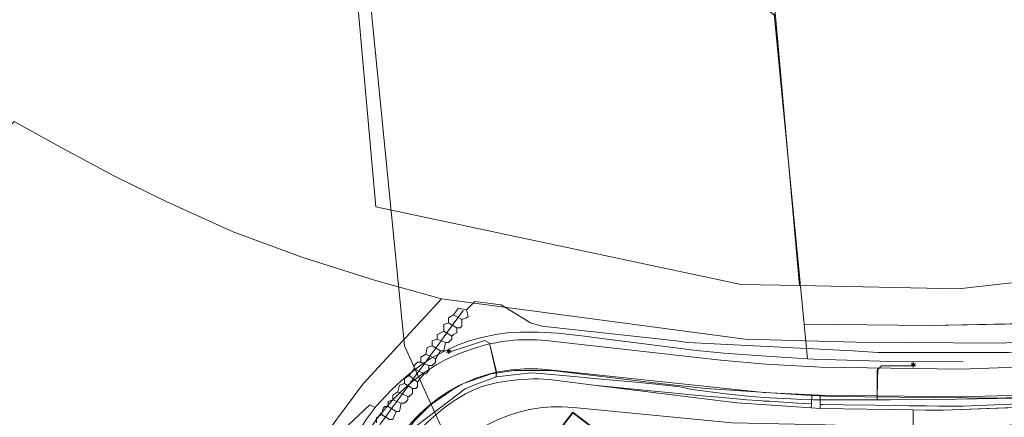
# Model space of a CAD drawing. Header units: metres. Extents: x 163628 to 167855, y 402678 to 405435.
# Tile 46 of 256: x 163945 to 164065, y 403197 to 403246. Entities that reach past the tile are written whole.
import ezdxf
from ezdxf.enums import TextEntityAlignment as Align
from ezdxf.lldxf.tags import DXFTag

# ---------------------------------------------------------------- set-up
doc = ezdxf.new("R2010")
doc.units = ezdxf.units.M
doc.layers.get('0').update_dxf_attribs({"lineweight": 25})
for name, color, linetype, lineweight in [('X-CA190022.004-UO-BGT_Ondergrond$0$GE_201_SHDHek_Lijn_GEM', 253, 'X-CA190022.004-UO-BGT_Ondergrond$0$Hekwerk', 9), ('X-CA190022.004-UO-BGT_Ondergrond$0$GE_202_SHDMuur30cm_Lijn_GEM', 253, 'Continuous', 9), ('X-CA190022.004-UO-BGT_Ondergrond$0$GE_244_Taludlijn_Lijn_GEM', 253, 'Continuous', 9), ('X-CA190022.004-UO-BGT_Ondergrond$0$GE_316_WGDFietspad_Vlak_GEM', 253, 'Continuous', 9), ('X-CA190022.004-UO-BGT_Ondergrond$0$GE_317_WGDVoetpad_Vlak_GEM', 253, 'Continuous', 9), ('X-CA190022.004-UO-BGT_Ondergrond$0$GE_367_OWGBerm_groenvoorziening_grasenk_GEM', 253, 'Continuous', 9), ('X-CA190022.004-UO-BGT_Ondergrond$0$GE_401_OTDErf_Vlak_GEM', 253, 'Continuous', 9), ('X-CA190022.004-UO-BGT_Ondergrond$0$GE_477_BTDGroenvoorziening_Vlak_GEM', 253, 'Continuous', 9), ('X-CA190022.004-UO-BGT_Ondergrond$0$GE_478_BTDGroenvoorziening_bosplantsoen_GEM', 253, 'Continuous', 9), ('X-CA190022.004-UO-BGT_Ondergrond$0$GE_479_BTDGroenvoorziening_grasenkruida_GEM', 253, 'Continuous', 9), ('X-CA190022.004-UO-BGT_Ondergrond$0$GE_491_VGOHaag_Inrichtend_Vlak_GEM', 253, 'Continuous', 9), ('X-CA190022.004-UO-BGT_Ondergrond$0$GE_601_PNDgrondvlakpand_Vlak_MV_GEM', 34, 'Continuous', 35), ('X-CA190022.004-UO-BGT_Ondergrond$0$GE_861_PALLichtmast_Punt_GEM', 253, 'Continuous', 9), ('X-CA190022.004-UO-KAD_Percelen$0$B-WE-KG-GRENS_PERCEEL-GV', 150, 'Continuous', 9)]:
    doc.layers.add(name, color=color, linetype=linetype, lineweight=lineweight)
for name, color, linetype, lineweight, transparency in [('X-CA190022.004-UO-KLIC$0$B-OI-KL-DATA_GLASNET VEGHEL B.V._0001106108_VECT_19O042615-G', 42, 'X-CA190022.004-UO-KLIC$0$KL-DATA-N', 0, 0.25), ('X-CA190022.004-UO-KLIC$0$B-OI-KL-DATA_ZIGGO BV_0000546674_VECT_19O042615-G', 42, 'X-CA190022.004-UO-KLIC$0$1-200 ZIGGO', 0, 0.25), ('X-CA190022.004-UO-KLIC$0$B-WE-KL-DATA_MANTELBUIS-G', 42, 'X-CA190022.004-UO-KLIC$0$1-200 DATA', 0, 0.25), ('X-CA190022.004-UO-KLIC$0$B-WE-KL-ET_LS-G', 42, 'X-CA190022.004-UO-KLIC$0$1-200 LAAGSPANNING', 0, 0.25), ('X-CA190022.004-UO-KLIC$0$B-WE-KL-ET_LS_HULPSTUK-S', 42, 'X-CA190022.004-UO-KLIC$0$1-200 LAAGSPANNING', 0, 0.25), ('X-CA190022.004-UO-KLIC$0$B-WE-KL-ET_LS_KABELBED-G', 42, 'X-CA190022.004-UO-KLIC$0$1-200 LAAGSPANNING', 0, 0.25), ('X-CA190022.004-UO-KLIC$0$B-WE-KL-ET_LS_MANTELBUIS-G', 42, 'X-CA190022.004-UO-KLIC$0$1-200 LAAGSPANNING', 0, 0.25)]:
    doc.layers.add(name, color=color, linetype=linetype, lineweight=lineweight, transparency=transparency)
doc.styles.add('X-CA190022.004-UO-BGT_Ondergrond$0$NLCS-ISO', font='NLCS-ISO.ttf')
doc.styles.add('X-CA190022.004-UO-KLIC$0$NLCS-ISO', font='NLCS-ISO.ttf')
doc.styles.add('X-CA190022.004-UO-KLIC$0$Standard', font='NLCS-ISO.ttf')
doc.linetypes.add('X-CA190022.004-UO-BGT_Ondergrond$0$Hekwerk', pattern='A,5,-1.5,[2,dgnlstyle-Veghel.shx,S=0.007937,R=0,X=0,Y=0],-1.5', length=8)
doc.linetypes.add('X-CA190022.004-UO-KLIC$0$1-200 DATA', pattern='A,1.5,-0.6,["DATA",X-CA190022.004-UO-KLIC$0$NLCS-ISO,S=0.24,R=0,X=-0.5,Y=-0.12],-0.3', length=2.4)
doc.linetypes.add('X-CA190022.004-UO-KLIC$0$1-200 LAAGSPANNING', pattern='A,1.5,-0.6,["LS",X-CA190022.004-UO-KLIC$0$NLCS-ISO,S=0.24,R=0,X=-0.45,Y=-0.12],-0.05', length=2.15)
doc.linetypes.add('X-CA190022.004-UO-KLIC$0$1-200 ZIGGO', pattern='A,1.5,-0.6,["ZIGGO",X-CA190022.004-UO-KLIC$0$NLCS-ISO,S=0.24,R=0,X=-0.5,Y=-0.12],-0.5', length=2.6)
tags = doc.linetypes.add('X-CA190022.004-UO-KLIC$0$KL-DATA-N', pattern='A,4,-1,[101,NLCS.SHX,S=0.5,R=0,X=0,Y=0],-1,4,-1,["D",X-CA190022.004-UO-KLIC$0$Standard,S=1,R=0,X=-0.25,Y=-0.5],-1.5', length=12.5).pattern_tags.tags
tags[18] = DXFTag(74, 10)

# ---------------------------------------------------------------- blocks, each defined once
blk = doc.blocks.new('X-CA190022.004-UO-BGT_Ondergrond$0$N-SIE-WEG_LICHTMAST-SO')
h = blk.add_hatch(color=256)
h.paths.add_polyline_path([(1.16, 0.5, 0.658505), (-1.16, 0.5)])
h.paths.add_polyline_path([(-1.16, -0.5, 0.658505), (1.16, -0.5)])
at = {"flags": 128}
for points in [[(-2.19, 1.27), (-1.1, 0.63)], [(-1.16, 0.5), (1.16, 0.5)], [(0, 1.27), (0, 2.53)], [(1.1, 0.63), (2.19, 1.27)], [(-2.19, -1.27), (-1.1, -0.63)], [(-1.16, -0.5), (1.16, -0.5)], [(0, -1.27), (0, -2.53)], [(2.19, -1.27), (1.1, -0.63)]]:
    blk.add_lwpolyline(points, dxfattribs=at)
at = {"ltscale": 0.5}
blk.add_circle((0, 0), 1.27, dxfattribs=at)
at = {"style": 'X-CA190022.004-UO-BGT_Ondergrond$0$NLCS-ISO'}
blk.add_attdef('TYPE', text='', height=1.8, dxfattribs=at).set_placement((0, 2.53), align=Align.BOTTOM_CENTER)
blk = doc.blocks.new('X-CA190022.004-UO-BGT_Ondergrond$0$IMGEOLichtmastpaal')
at = {"xscale": 5, "yscale": 5, "zscale": 5}
blk.add_blockref('X-CA190022.004-UO-BGT_Ondergrond$0$N-SIE-WEG_LICHTMAST-SO', (0, 6.4), dxfattribs=at)
blk = doc.blocks.new('X-CA190022.004-UO-KLIC$0$SKL-WTB_HULP_MOF-SO')
at = {"linetype": 'ByBlock', "lineweight": 18}
h = blk.add_hatch(color=0, dxfattribs=at)
h.dxf.hatch_style = 1
h.paths.add_polyline_path([(-0.5625, 0, 1), (0.5625, 0, 1)])
at = {"color": 0, "linetype": 'ByBlock', "lineweight": 18}
blk.add_circle((0, 0), 0.5625, dxfattribs=at)
at = {"color": 0, "linetype": 'ByBlock', "lineweight": 18, "style": 'X-CA190022.004-UO-KLIC$0$NLCS-ISO', "flags": 1}
for tag, p in [('TYPE', (1.5, 0)), ('OMSCHRIJVING', (1.5, -3)), ('LABEL', (1.5, -1.5))]:
    blk.add_attdef(tag, p, '', height=1, dxfattribs=at)

msp = doc.modelspace()

# ---------------------------------------------------------------- linework, layer by layer
at = {"layer": 'X-CA190022.004-UO-BGT_Ondergrond$0$GE_201_SHDHek_Lijn_GEM'}
for p, q in [((164036.848, 403246.646), (164040.512, 403208.765)), ((164040.512, 403208.765), (164055.81, 403208.602)), ((164055.81, 403208.602), (164069.671, 403208.844))]:
    msp.add_line(p, q, dxfattribs=at)
at = {"layer": 'X-CA190022.004-UO-BGT_Ondergrond$0$GE_202_SHDMuur30cm_Lijn_GEM'}
for p, q in [((164004.247, 403207.69), (164005.89, 403207.785)), ((164004.247, 403207.69), (164005.89, 403207.785)), ((164005.89, 403207.785), (164008.049, 403207.777)), ((164005.89, 403207.785), (164008.049, 403207.777)), ((164008.049, 403207.777), (164010.43, 403207.634)), ((164008.049, 403207.777), (164010.43, 403207.634)), ((163998.19, 403206.198), (163999.468, 403206.658)), ((163998.19, 403206.198), (163999.468, 403206.658)), ((163999.468, 403206.658), (164000.675, 403206.999)), ((163999.468, 403206.658), (164000.675, 403206.999)), ((164000.675, 403206.999), (164001.31, 403207.15)), ((164000.675, 403206.999), (164001.31, 403207.15)), ((164001.31, 403207.15), (164003.064, 403207.531)), ((164001.31, 403207.15), (164003.064, 403207.531)), ((164003.064, 403207.531), (164004.247, 403207.69)), ((164003.064, 403207.531), (164004.247, 403207.69)), ((164010.43, 403207.634), (164013.684, 403207.269)), ((164010.43, 403207.634), (164013.684, 403207.269)), ((164013.684, 403207.269), (164016.431, 403206.912)), ((164013.684, 403207.269), (164016.431, 403206.912)), ((164016.431, 403206.912), (164020.646, 403206.396)), ((164016.431, 403206.912), (164020.646, 403206.396)), ((163994.888, 403204.562), (163996.595, 403205.459)), ((163994.888, 403204.562), (163996.595, 403205.459)), ((163996.595, 403205.459), (163998.19, 403206.198)), ((163996.595, 403205.459), (163998.19, 403206.198)), ((164020.646, 403206.396), (164027.357, 403205.547)), ((164020.646, 403206.396), (164027.357, 403205.547)), ((164027.357, 403205.547), (164030.69, 403205.198)), ((164027.357, 403205.547), (164030.69, 403205.198)), ((163993.722, 403203.745), (163994.888, 403204.562)), ((163993.722, 403203.745), (163994.888, 403204.562)), ((164030.69, 403205.198), (164035.882, 403204.833)), ((164030.69, 403205.198), (164035.882, 403204.833)), ((164035.882, 403204.833), (164040.921, 403204.529)), ((164035.882, 403204.833), (164040.921, 403204.529)), ((164040.921, 403204.529), (164041.676, 403204.484)), ((164041.676, 403204.484), (164049.797, 403204.214)), ((164049.797, 403204.214), (164059.947, 403204.129)), ((163992.348, 403202.729), (163993.722, 403203.745)), ((163992.348, 403202.729), (163993.722, 403203.745)), ((163990.078, 403200.697), (163991.364, 403201.887)), ((163990.078, 403200.697), (163991.364, 403201.887)), ((163991.364, 403201.887), (163992.348, 403202.729)), ((163991.364, 403201.887), (163992.348, 403202.729)), ((163988.245, 403198.752), (163990.078, 403200.697)), ((163988.245, 403198.752), (163990.078, 403200.697)), ((163987.046, 403197.109), (163988.119, 403198.58)), ((163987.046, 403197.109), (163988.119, 403198.58)), ((163988.119, 403198.58), (163988.245, 403198.752)), ((163988.119, 403198.58), (163988.245, 403198.752))]:
    msp.add_line(p, q, dxfattribs=at)
at = {"layer": 'X-CA190022.004-UO-BGT_Ondergrond$0$GE_244_Taludlijn_Lijn_GEM'}
for p, q in [((164009.38, 403201.99), (164014.838, 403201.313)), ((164000.1, 403200.696), (163999.17, 403200.25)), ((164014.838, 403201.313), (164032.28, 403199.15)), ((163984.79, 403196.36), (163987.49, 403198.9)), ((163987.49, 403198.9), (163988.119, 403198.58)), ((164012.356, 403198.591), (164031.71, 403196.69)), ((164032.28, 403199.15), (164041.373, 403198.529)), ((164041.373, 403198.529), (164042.457, 403198.455)), ((164042.457, 403198.455), (164053.842, 403198.287)), ((164053.842, 403198.287), (164055.34, 403198.268)), ((164055.34, 403198.268), (164057.47, 403198.24)), ((164057.47, 403198.24), (164076.99, 403198.97))]:
    msp.add_line(p, q, dxfattribs=at)
for centre, radius, start, end in [((164005.496, 403188.508), 13.329, 95.74769, 113.87967), ((164007.648, 403181.071), 20.99, 85.26591, 99.56168), ((164010.748, 403179.943), 23.375, 119.68976, 148.71236)]:
    msp.add_arc(centre, radius, start, end, dxfattribs=at)
at = {"layer": 'X-CA190022.004-UO-BGT_Ondergrond$0$GE_244_Taludlijn_Lijn_GEM', "extrusion": (0, 0, -1)}
msp.add_arc((-164010.572, 403180.304), 18.374, 28.60294, 95.57225, dxfattribs=at)
at = {"layer": 'X-CA190022.004-UO-BGT_Ondergrond$0$GE_316_WGDFietspad_Vlak_GEM', "flags": 128}
for points in [[(164009.002, 403206.764), (164010.019, 403206.65), (164030.33, 403204.37), (164035.841, 403203.85), (164042.55, 403203.51), (164059.61, 403203.27), (164065.36, 403203.46), (164098.58, 403205.24), (164099.282, 403205.278)], [(163996.754, 403204.427), (163998.419, 403205.175), (164000.135, 403205.795)], [(164101.214, 403201.928), (164098.775, 403201.8), (164065.53, 403200.05), (164059.66, 403199.87), (164042.483, 403200.078), (164042.29, 403200.08), (164041.435, 403200.123), (164035.57, 403200.42), (164009.8, 403203.13), (164008.548, 403203.262)], [(164000.052, 403202.01), (163998.27, 403201.21)]]:
    msp.add_lwpolyline(points, dxfattribs=at)
at = {"layer": 'X-CA190022.004-UO-BGT_Ondergrond$0$GE_316_WGDFietspad_Vlak_GEM', "extrusion": (0, 0, -1)}
for centre, radius, start, end in [((-164006.982, 403184.195), 22.659, 72.41192, 95.11483), ((-164008.489, 403182.284), 25.06, 39.13478, 62.07691), ((-164008.636, 403182.175), 25.243, 33.62701, 39.1176)]:
    msp.add_arc(centre, radius, start, end, dxfattribs=at)
at = {"layer": 'X-CA190022.004-UO-BGT_Ondergrond$0$GE_316_WGDFietspad_Vlak_GEM'}
for centre, radius, start, end in [((164007.112, 403183.557), 19.757, 85.83066, 110.93529), ((164008.305, 403182.49), 21.24, 118.19241, 146.3669)]:
    msp.add_arc(centre, radius, start, end, dxfattribs=at)
at = {"layer": 'X-CA190022.004-UO-BGT_Ondergrond$0$GE_317_WGDVoetpad_Vlak_GEM', "flags": 128}
msp.add_lwpolyline([(164042.483, 403200.078), (164042.465, 403198.939), (164042.457, 403198.455), (164041.373, 403198.529), (164041.391, 403199.007), (164041.435, 403200.123), (164042.29, 403200.08), (164042.483, 403200.078)], dxfattribs=at)
at = {"layer": 'X-CA190022.004-UO-BGT_Ondergrond$0$GE_367_OWGBerm_groenvoorziening_grasenk_GEM', "flags": 128}
for points in [[(163987.046, 403197.109), (163988.119, 403198.58), (163988.245, 403198.752), (163990.078, 403200.697), (163991.364, 403201.887), (163992.348, 403202.729), (163993.722, 403203.745), (163994.888, 403204.562), (163996.595, 403205.459), (163998.19, 403206.198), (163999.468, 403206.658), (164000.675, 403206.999), (164001.31, 403207.15), (164003.064, 403207.531), (164004.247, 403207.69), (164005.89, 403207.785), (164008.049, 403207.777), (164010.43, 403207.634), (164013.684, 403207.269), (164016.431, 403206.912), (164020.646, 403206.396), (164027.357, 403205.547), (164030.69, 403205.198), (164035.882, 403204.833), (164040.921, 403204.529), (164040.512, 403208.765), (164055.81, 403208.602), (164069.671, 403208.844)], [(164099.282, 403205.278), (164098.58, 403205.24), (164065.36, 403203.46), (164059.61, 403203.27), (164042.55, 403203.51), (164035.841, 403203.85), (164030.33, 403204.37), (164010.019, 403206.65), (164009.002, 403206.764)], [(164000.135, 403205.795), (163998.419, 403205.175), (163996.754, 403204.427)], [(164008.548, 403203.262), (164009.8, 403203.13), (164035.57, 403200.42), (164041.435, 403200.123), (164041.391, 403199.007), (164039.686, 403199.114), (164037.398, 403199.257), (164037.367, 403199.259), (164036.266, 403199.328), (164035.645, 403199.367), (164035.384, 403199.383), (164035.337, 403199.386), (164034.863, 403199.416), (164033.509, 403199.501), (164030.535, 403199.776), (164027.517, 403200.056), (164024.321, 403200.352), (164021.339, 403200.654), (164014.838, 403201.313), (164009.38, 403201.99)], [(163998.27, 403201.21), (164000.052, 403202.01)], [(164103.501, 403202.328), (164103.639, 403201.245), (164092.03, 403200.444), (164088.381, 403200.193), (164078.332, 403199.5), (164059.906, 403198.742), (164056.906, 403198.744), (164055.424, 403198.763), (164053.845, 403198.783), (164053.312, 403198.79), (164051.379, 403198.814), (164049.126, 403198.842), (164045.334, 403198.89), (164042.745, 403198.922), (164042.465, 403198.939), (164042.483, 403200.078), (164059.66, 403199.87), (164065.53, 403200.05), (164098.775, 403201.8), (164101.214, 403201.928)], [(164000.1, 403200.696), (163999.17, 403200.25)]]:
    msp.add_lwpolyline(points, dxfattribs=at)
at = {"layer": 'X-CA190022.004-UO-BGT_Ondergrond$0$GE_367_OWGBerm_groenvoorziening_grasenk_GEM'}
for centre, radius, start, end in [((164006.982, 403184.195), 22.659, 84.88517, 107.58808), ((164008.489, 403182.284), 25.06, 117.92309, 140.86522), ((164005.496, 403188.508), 13.329, 95.74769, 113.87967), ((164007.648, 403181.071), 20.99, 85.26591, 99.56168), ((164010.748, 403179.943), 23.375, 119.68976, 148.71236), ((164008.636, 403182.175), 25.243, 140.8824, 146.37299)]:
    msp.add_arc(centre, radius, start, end, dxfattribs=at)
at = {"layer": 'X-CA190022.004-UO-BGT_Ondergrond$0$GE_367_OWGBerm_groenvoorziening_grasenk_GEM', "extrusion": (0, 0, -1)}
for centre, radius, start, end in [((-164007.112, 403183.557), 19.757, 69.06471, 94.16934), ((-164008.305, 403182.49), 21.24, 33.6331, 61.80759)]:
    msp.add_arc(centre, radius, start, end, dxfattribs=at)
at = {"layer": 'X-CA190022.004-UO-BGT_Ondergrond$0$GE_401_OTDErf_Vlak_GEM', "flags": 128}
for points in [[(164108.963, 403198.775), (164105.648, 403198.116), (164099.769, 403197.61), (164079.26, 403197.35), (164058.4, 403195.95), (164053.833, 403196.096), (164053.842, 403198.287), (164055.34, 403198.268), (164057.47, 403198.24), (164076.99, 403198.97), (164086.783, 403199.286), (164097.364, 403200.02), (164103.321, 403200.904), (164109.52, 403202.905), (164113.261, 403205.071), (164116.418, 403207.367), (164119.572, 403211.486), (164120.541, 403206.911), (164114.988, 403202.187), (164111.536, 403199.866), (164108.963, 403198.775)], [(164069.671, 403208.844), (164055.81, 403208.602), (164040.512, 403208.765), (164040.921, 403204.529), (164035.882, 403204.833), (164030.69, 403205.198), (164027.357, 403205.547), (164020.646, 403206.396), (164016.431, 403206.912), (164013.684, 403207.269), (164010.43, 403207.634), (164008.049, 403207.777), (164005.89, 403207.785), (164004.247, 403207.69), (164003.064, 403207.531), (164001.31, 403207.15), (164000.675, 403206.999), (163999.468, 403206.658), (163998.19, 403206.198), (163996.595, 403205.459), (163994.888, 403204.562), (163993.722, 403203.745), (163992.348, 403202.729), (163991.364, 403201.887), (163990.078, 403200.697), (163988.245, 403198.752), (163988.119, 403198.58), (163987.49, 403198.9), (163984.79, 403196.36)]]:
    msp.add_lwpolyline(points, dxfattribs=at)
at = {"layer": 'X-CA190022.004-UO-BGT_Ondergrond$0$GE_477_BTDGroenvoorziening_Vlak_GEM', "flags": 128}
msp.add_lwpolyline([(164034.863, 403199.416), (164035.337, 403199.386), (164035.384, 403199.383), (164035.645, 403199.367), (164036.266, 403199.328), (164037.367, 403199.259), (164037.398, 403199.257), (164039.686, 403199.114), (164041.391, 403199.007), (164041.373, 403198.529), (164032.28, 403199.15), (164014.838, 403201.313), (164021.339, 403200.654), (164024.321, 403200.352), (164027.517, 403200.056), (164030.535, 403199.776), (164033.509, 403199.501), (164034.863, 403199.416)], dxfattribs=at)
at = {"layer": 'X-CA190022.004-UO-BGT_Ondergrond$0$GE_478_BTDGroenvoorziening_bosplantsoen_GEM', "flags": 128}
for points in [[(164009.38, 403201.99), (164014.838, 403201.313), (164032.28, 403199.15), (164041.373, 403198.529), (164042.457, 403198.455), (164053.842, 403198.287), (164053.833, 403196.096), (164043.11, 403196.44), (164031.71, 403196.69), (164012.356, 403198.591)], [(163999.17, 403200.25), (164000.1, 403200.696)], [(163953.079, 403151.319), (163984.79, 403196.36), (163987.49, 403198.9), (163988.119, 403198.58), (163987.046, 403197.109), (163983.766, 403191.674)]]:
    msp.add_lwpolyline(points, dxfattribs=at)
at = {"layer": 'X-CA190022.004-UO-BGT_Ondergrond$0$GE_478_BTDGroenvoorziening_bosplantsoen_GEM', "extrusion": (0, 0, -1)}
for centre, radius, start, end in [((-164005.496, 403188.508), 13.329, 66.12033, 84.25231), ((-164007.648, 403181.071), 20.99, 80.43832, 94.73409), ((-164010.748, 403179.943), 23.375, 31.28764, 60.31024)]:
    msp.add_arc(centre, radius, start, end, dxfattribs=at)
at = {"layer": 'X-CA190022.004-UO-BGT_Ondergrond$0$GE_478_BTDGroenvoorziening_bosplantsoen_GEM'}
msp.add_arc((164010.572, 403180.304), 18.374, 84.42775, 151.39706, dxfattribs=at)
at = {"layer": 'X-CA190022.004-UO-BGT_Ondergrond$0$GE_479_BTDGroenvoorziening_grasenkruida_GEM', "flags": 128}
for points in [[(164076.99, 403198.97), (164057.47, 403198.24), (164055.34, 403198.268), (164053.842, 403198.287), (164042.457, 403198.455), (164042.465, 403198.939), (164042.745, 403198.922), (164045.334, 403198.89), (164049.126, 403198.842), (164051.379, 403198.814), (164053.312, 403198.79), (164053.845, 403198.783), (164055.424, 403198.763), (164056.906, 403198.744), (164059.906, 403198.742), (164078.332, 403199.5)], [(164012.356, 403198.591), (164031.71, 403196.69), (164043.11, 403196.44), (164053.833, 403196.096), (164058.4, 403195.95), (164079.26, 403197.35)], [(164014.305, 403196.43), (164012.27, 403197.98), (164011.041, 403196.363)]]:
    msp.add_lwpolyline(points, dxfattribs=at)
at = {"layer": 'X-CA190022.004-UO-BGT_Ondergrond$0$GE_479_BTDGroenvoorziening_grasenkruida_GEM', "extrusion": (0, 0, -1)}
msp.add_arc((-164010.572, 403180.304), 18.374, 28.60294, 95.57225, dxfattribs=at)
at = {"layer": 'X-CA190022.004-UO-BGT_Ondergrond$0$GE_491_VGOHaag_Inrichtend_Vlak_GEM', "flags": 128}
msp.add_lwpolyline([(164014.838, 403201.313), (164021.339, 403200.654), (164024.321, 403200.352), (164027.517, 403200.056), (164030.535, 403199.776), (164033.509, 403199.501), (164034.863, 403199.416), (164035.337, 403199.386), (164035.384, 403199.383), (164035.645, 403199.367), (164036.266, 403199.328), (164037.367, 403199.259), (164037.398, 403199.257), (164039.686, 403199.114), (164041.391, 403199.007), (164041.373, 403198.529), (164032.28, 403199.15), (164014.838, 403201.313)], dxfattribs=at)
at = {"layer": 'X-CA190022.004-UO-BGT_Ondergrond$0$GE_601_PNDgrondvlakpand_Vlak_MV_GEM', "flags": 128}
msp.add_lwpolyline([(164015.97, 403188.68), (164020.53, 403185.21), (164015.43, 403178.51), (164007.23, 403184.75), (164010.6, 403189.17), (164007.42, 403191.6), (164011.041, 403196.363), (164012.27, 403197.98), (164014.305, 403196.43), (164019.1, 403192.78), (164015.97, 403188.68)], dxfattribs=at)
at = {"layer": 'X-CA190022.004-UO-KAD_Percelen$0$B-WE-KG-GRENS_PERCEEL-GV', "flags": 128}
for points in [[(164089.583, 403216.935), (164088.484, 403222.695), (164110.121, 403226.655), (164124.014, 403244.093), (164124.081, 403244.177), (164124.471, 403244.666), (164115.946, 403361.042), (164115.798, 403363.076), (164090.229, 403384.109), (164089.457, 403384.744), (164089.594, 403383.336), (164060.384, 403347.772), (164031.148, 403312.178), (164033.768, 403282.812), (164037.022, 403246.337), (164039.956, 403213.457), (164059.365, 403213.073), (164085, 403215.942)], [(163982.109, 403291.509), (163988.217, 403223.063), (164032.827, 403213.599), (164039.956, 403213.457), (164037.022, 403246.337)], [(163948.647, 403150.158), (163960.787, 403167.032), (163968.541, 403177.106), (163986.605, 403201.417), (163996.216, 403211.855), (163988.184, 403214.062), (163979.185, 403216.917), (163970.796, 403220.008), (163962.596, 403223.723), (163956.21, 403226.861), (163949.701, 403230.332), (163944.042, 403233.467), (163905.049, 403187.482), (163904.209, 403186.487), (163907.149, 403183.976), (163939.512, 403156.336), (163940.36, 403157.321)]]:
    msp.add_lwpolyline(points, close=True, dxfattribs=at)
for points in [[(163944.042, 403233.467), (163949.701, 403230.332), (163956.21, 403226.861), (163962.596, 403223.723), (163970.796, 403220.008), (163979.185, 403216.917), (163988.184, 403214.062), (163996.216, 403211.855), (164033.327, 403206.916), (164046.812, 403206.568), (164064.688, 403206.417), (164101.57, 403209.331), (164106.825, 403211.207), (164110.502, 403221.473), (164089.583, 403216.935), (164085, 403215.942), (164059.365, 403213.073), (164039.956, 403213.457), (164032.827, 403213.599), (163988.217, 403223.063), (163982.109, 403291.509)], [(164101.57, 403209.331), (164064.688, 403206.417), (164046.812, 403206.568), (164033.327, 403206.916), (163996.216, 403211.855), (163986.605, 403201.417), (163968.541, 403177.106)]]:
    msp.add_lwpolyline(points, dxfattribs=at)
at = {"layer": 'X-CA190022.004-UO-KLIC$0$B-OI-KL-DATA_GLASNET VEGHEL B.V._0001106108_VECT_19O042615-G', "ltscale": 0.2, "flags": 128}
for points in [[(164127.1, 403238.9), (164126.5, 403238.7), (164123.7, 403232.5), (164122.7, 403230.9), (164121.3, 403228.5), (164118.5, 403220.9), (164117.9, 403219.7), (164116.1, 403216.3), (164115.3, 403215.3), (164111.9, 403211.5), (164104.9, 403207.5), (164097.3, 403205.9), (164096.1, 403205.9), (164093.5, 403207.1), (164065.5, 403205.3), (164049.5, 403205.3), (164046.5, 403205.5), (164026.3, 403206.5), (164024.9, 403206.7), (164008.5, 403208.5), (164007.1, 403208.9), (164003.5, 403211.1), (164000.3, 403211.5), (163999.3, 403210.5)], [(163999.3, 403210.5), (163998.3, 403210.7), (163997.7, 403209.9)], [(163999.3, 403210.5), (163999.5, 403209.7), (163999.3, 403209.5), (163998.7, 403209.3)], [(163997.7, 403209.9), (163997.1, 403209.5), (163997.1, 403208.9)], [(163997.7, 403209.9), (163998.7, 403209.3)], [(163998.7, 403209.3), (163998.7, 403208.5), (163998.5, 403208.3), (163998.1, 403208.3)], [(163996.5, 403207.9), (163995.7, 403207.5), (163995.7, 403206.9)], [(163997.1, 403208.9), (163996.5, 403208.7), (163996.5, 403207.9)], [(163996.5, 403207.9), (163997.5, 403207.3)], [(163997.1, 403208.9), (163998.1, 403208.3)], [(163998.1, 403208.3), (163998.1, 403207.7), (163997.7, 403207.5), (163997.5, 403207.3)], [(163995.7, 403206.9), (163995.1, 403206.7), (163995.1, 403206.1)], [(163995.7, 403206.9), (163996.7, 403206.5)], [(163997.5, 403207.3), (163997.5, 403206.9), (163997.1, 403206.5), (163996.7, 403206.5)], [(163995.1, 403206.1), (163994.5, 403205.9), (163994.3, 403205.1)], [(163995.1, 403206.1), (163996.1, 403205.5)], [(163996.1, 403205.5), (163995.5, 403204.5)], [(163996.7, 403206.5), (163996.5, 403205.5), (163996.1, 403205.5)], [(163994.3, 403205.1), (163993.7, 403204.7), (163993.7, 403204.1)], [(163994.3, 403205.1), (163995.5, 403204.5)], [(163995.5, 403204.5), (163995.5, 403204.1), (163995.1, 403203.7), (163994.7, 403203.7)], [(163992.9, 403203.3), (163992.3, 403202.5)], [(163993.7, 403204.1), (163993.3, 403204.1), (163992.9, 403203.7), (163992.9, 403203.3)], [(163992.9, 403203.3), (163994.1, 403202.7)], [(163993.7, 403204.1), (163994.7, 403203.7)], [(163994.7, 403203.7), (163994.7, 403203.1), (163994.3, 403202.7), (163994.1, 403202.7)], [(163992.3, 403202.5), (163991.7, 403202.1), (163991.7, 403201.5)], [(163992.3, 403202.5), (163993.3, 403201.7)], [(163994.1, 403202.7), (163993.3, 403201.7)], [(163991.7, 403201.5), (163991.1, 403201.3), (163990.9, 403200.5)], [(163991.7, 403201.5), (163992.7, 403200.9)], [(163992.7, 403200.9), (163992.7, 403200.3), (163992.3, 403199.9), (163992.1, 403199.9)], [(163993.3, 403201.7), (163993.3, 403201.1), (163993.1, 403200.9), (163992.7, 403200.9)], [(163990.3, 403199.5), (163989.7, 403199.3), (163989.7, 403198.7)], [(163990.9, 403200.5), (163990.3, 403200.1), (163990.3, 403199.5)], [(163990.3, 403199.5), (163991.3, 403199.1)], [(163990.9, 403200.5), (163992.1, 403199.9)], [(163992.1, 403199.9), (163992.1, 403199.5), (163991.7, 403199.1), (163991.3, 403199.1)], [(163989.7, 403198.7), (163989.3, 403198.7), (163989.1, 403198.5), (163988.9, 403197.7)], [(163989.7, 403198.7), (163990.7, 403198.1)], [(163991.3, 403199.1), (163991.1, 403198.1), (163990.7, 403198.1)], [(163988.9, 403197.7), (163988.3, 403197.3), (163988.3, 403196.7)], [(163988.9, 403197.7), (163989.9, 403197.1)], [(163990.7, 403198.1), (163990.3, 403197.1), (163989.9, 403197.1)]]:
    msp.add_lwpolyline(points, dxfattribs=at)
at = {"layer": 'X-CA190022.004-UO-KLIC$0$B-OI-KL-DATA_ZIGGO BV_0000546674_VECT_19O042615-G', "flags": 128}
msp.add_lwpolyline([(164108.9, 403204.5), (164106.1, 403202.9), (164099.9, 403201.7), (164064.5, 403199.7), (164043.9, 403199.9), (164040.7, 403200.1), (164028.5, 403200.9), (164022.9, 403201.5), (164009.7, 403203.1), (164005.1, 403203.1), (164002.3, 403202.7), (163998.9, 403201.5), (163997.5, 403200.7), (163994.9, 403198.9), (163992.9, 403196.9), (163989.5, 403192.3), (163987.5, 403188.9), (163986.9, 403187.1), (163986.5, 403186.9), (163982.3, 403179.9), (163982.1, 403178.7), (163981.5, 403177.7), (163965.9, 403152.5), (163965.5, 403151.3), (163965.5, 403149.1), (163966.1, 403147.7), (163966.3, 403147.7), (163974.7, 403140.3), (163974.5, 403138.9)], dxfattribs=at)
at = {"layer": 'X-CA190022.004-UO-KLIC$0$B-WE-KL-DATA_MANTELBUIS-G'}
for points in [[(163998.893, 403210.43), (163998.214, 403209.499)], [(163998.214, 403209.499), (163996.856, 403207.639), (163998.214, 403209.499)], [(163996.177, 403206.709), (163994.819, 403204.849), (163996.177, 403206.709)], [(163996.856, 403207.639), (163996.177, 403206.709)], [(163994.819, 403204.849), (163994.14, 403203.919)], [(163993.46, 403202.989), (163992.781, 403202.059)], [(163994.14, 403203.919), (163993.46, 403202.989)], [(163992.781, 403202.059), (163992.101, 403201.129)], [(163992.101, 403201.129), (163991.42, 403200.2)], [(163991.42, 403200.2), (163990.74, 403199.27)], [(163990.059, 403198.341), (163989.378, 403197.412)], [(163990.74, 403199.27), (163990.059, 403198.341)], [(163989.378, 403197.412), (163988.696, 403196.483)]]:
    msp.add_lwpolyline(points, dxfattribs=at)
at = {"layer": 'X-CA190022.004-UO-KLIC$0$B-WE-KL-ET_LS-G'}
for points in [[(164000.102, 403187.645), (163991.73, 403206.082), (163983.81, 403285.81), (163983.518, 403288.901)], [(164002.905, 403202.328), (164002.962, 403202.946), (164002.107, 403206.414), (164001.512, 403206.746), (163997.044, 403205.298)], [(164049.448, 403199.523), (164049.448, 403203.14), (164049.948, 403203.64), (164053.799, 403203.64)], [(164068.799, 403199.76), (164064.087, 403199.665), (164061.622, 403199.625), (164059.084, 403199.591), (164056.473, 403199.563), (164051.034, 403199.523), (164049.367, 403199.523), (164041.613, 403199.522), (164040.215, 403199.566), (164038.868, 403199.62), (164036.325, 403199.757), (164035.13, 403199.839), (164033.985, 403199.932), (164030.632, 403200.268), (164026.854, 403200.789), (164026.443, 403200.866), (164025.687, 403201.025), (164025.341, 403201.108), (164024.639, 403201.189), (164023.912, 403201.27), (164022.384, 403201.433), (164021.584, 403201.515), (164020.758, 403201.597), (164019.909, 403201.679), (164019.034, 403201.762), (164017.211, 403201.927), (164015.29, 403202.092), (164013.251, 403202.28), (164011.951, 403202.397), (164008.333, 403202.709), (164007.22, 403202.799), (164002.905, 403202.328), (163999.991, 403201.233), (163999.111, 403200.853), (163993.209, 403196.378)]]:
    msp.add_lwpolyline(points, dxfattribs=at)
at = {"layer": 'X-CA190022.004-UO-KLIC$0$B-WE-KL-ET_LS_KABELBED-G'}
for points in [[(164000.102, 403187.645), (163991.73, 403206.082), (163983.81, 403285.81), (163983.518, 403288.901)], [(163993.209, 403196.378), (163999.111, 403200.853), (163999.991, 403201.233), (164002.905, 403202.328), (164007.22, 403202.799), (164008.333, 403202.709), (164011.951, 403202.397), (164013.251, 403202.28), (164015.29, 403202.092), (164017.211, 403201.927), (164019.034, 403201.762), (164019.909, 403201.679), (164020.758, 403201.597), (164021.584, 403201.515), (164022.384, 403201.433), (164023.912, 403201.27), (164024.639, 403201.189), (164025.341, 403201.108), (164025.687, 403201.025), (164026.443, 403200.866), (164026.854, 403200.789), (164030.632, 403200.268), (164033.985, 403199.932), (164035.13, 403199.839), (164036.325, 403199.757), (164038.868, 403199.62), (164040.215, 403199.566), (164041.613, 403199.522), (164049.367, 403199.523), (164051.034, 403199.523), (164056.473, 403199.563), (164059.084, 403199.591), (164061.622, 403199.625), (164064.087, 403199.665), (164068.799, 403199.76)]]:
    msp.add_lwpolyline(points, dxfattribs=at)
at = {"layer": 'X-CA190022.004-UO-KLIC$0$B-WE-KL-ET_LS_MANTELBUIS-G'}
for points in [[(164002.107, 403206.414), (164002.925, 403202.866)], [(164049.448, 403199.893), (164049.501, 403203.412)]]:
    msp.add_lwpolyline(points, dxfattribs=at)

# ---------------------------------------------------------------- block references
at = {"layer": 'X-CA190022.004-UO-BGT_Ondergrond$0$GE_861_PALLichtmast_Punt_GEM', "xscale": 0.025, "yscale": 0.025, "zscale": 0.025}
for p in [(163997.109, 403205.27), (164053.839, 403203.63)]:
    msp.add_blockref('X-CA190022.004-UO-BGT_Ondergrond$0$IMGEOLichtmastpaal', p, dxfattribs=at)
at = {"layer": 'X-CA190022.004-UO-KLIC$0$B-WE-KL-ET_LS_HULPSTUK-S', "xscale": 0.04, "yscale": 0.04, "zscale": 0.2}
for p in [(164002.905, 403202.328), (164049.448, 403199.523)]:
    msp.add_blockref('X-CA190022.004-UO-KLIC$0$SKL-WTB_HULP_MOF-SO', p, dxfattribs=at)

doc.saveas('drawing.dxf')
